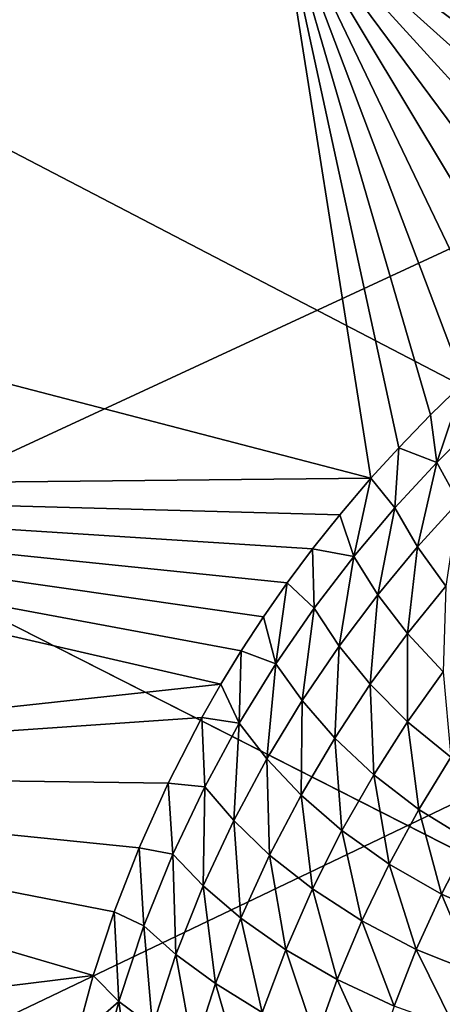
# Model space of a CAD drawing. Header units: millimetres. Extents: x -100 to 100, y -30 to 32.
# Tile 66 of 106: x 8.887 to 9.426, y 0.433 to 1.689. Entities that reach past the tile are written whole.
import ezdxf

# ---------------------------------------------------------------- set-up
doc = ezdxf.new("R2010")
doc.units = ezdxf.units.MM
doc.header["$LTSCALE"] = 65.185185
for name, color, linetype in [('110', 7, 'CONTINUOUS'), ('118', 7, 'CONTINUOUS'), ('120', 7, 'CONTINUOUS'), ('25', 7, 'CONTINUOUS'), ('26', 7, 'CONTINUOUS'), ('3', 7, 'CONTINUOUS'), ('32', 7, 'CONTINUOUS'), ('35', 7, 'CONTINUOUS'), ('40', 7, 'CONTINUOUS'), ('6', 7, 'CONTINUOUS'), ('61', 7, 'CONTINUOUS'), ('97', 7, 'CONTINUOUS')]:
    doc.layers.add(name, color=color, linetype=linetype)

msp = doc.modelspace()

# ---------------------------------------------------------------- linework, layer by layer
at = {"layer": '110', "color": 7, "linetype": 'Continuous'}
for points in [[(79, 27.8, 369.2), (-79, 27.8, 369.2), (79, -27.8, 369.2), (79, 27.8, 369.2)], [(79, -27.8, 369.2), (-79, 27.8, 369.2), (-79, -27.8, 369.2), (79, -27.8, 369.2)]]:
    msp.add_3dface(points, dxfattribs=at)
at = {"layer": '118', "linetype": 'Continuous'}
for points in [[(-79.5, 27.9506, 21.25), (-60.3998, 27.7492, 22.441), (79.5, -29.9083, 363.4999), (-79.5, 27.9506, 21.25)], [(-79.5, -29.9083, 363.4999), (-79.5, 27.9506, 21.25), (79.5, -29.9083, 363.4999), (-79.5, -29.9083, 363.4999)], [(-60.3998, 27.7492, 22.441), (-60.2254, 27.7477, 22.4498), (79.5, -29.9083, 363.4999), (-60.3998, 27.7492, 22.441)], [(-60.2254, 27.7477, 22.4498), (60.2254, 27.7477, 22.4498), (79.5, -29.9083, 363.4999), (-60.2254, 27.7477, 22.4498)]]:
    msp.add_3dface(points, dxfattribs=at)
at = {"layer": '120', "linetype": 'Continuous'}
for points in [[(79.5, -28.5616, 363.75), (79.5, 29.2973, 21.5001), (-79.5, -28.5616, 363.75), (79.5, -28.5616, 363.75)], [(-79.5, -28.5616, 363.75), (79.5, 29.2973, 21.5001), (60.3577, 29.1375, 22.4453), (-79.5, -28.5616, 363.75)], [(60.1867, 29.1369, 22.4484), (-79.5, -28.5616, 363.75), (60.3577, 29.1375, 22.4453), (60.1867, 29.1369, 22.4484)], [(-60.1867, 29.1369, 22.4484), (-79.5, -28.5616, 363.75), (60.1867, 29.1369, 22.4484), (-60.1867, 29.1369, 22.4484)]]:
    msp.add_3dface(points, dxfattribs=at)
at = {"layer": '25', "color": 7, "linetype": 'Continuous'}
for points in [[(51, 23, 14), (51, -23, 14), (-50, -23, 14), (51, 23, 14)], [(-50, 23, 14), (51, 23, 14), (-50, -23, 14), (-50, 23, 14)]]:
    msp.add_3dface(points, dxfattribs=at)
at = {"layer": '26', "color": 7, "linetype": 'Continuous'}
for points in [[(-50, -23, 18), (51, -23, 18), (-50, 23, 18), (-50, -23, 18)], [(-50, 23, 18), (51, -23, 18), (51, 23, 18), (-50, 23, 18)]]:
    msp.add_3dface(points, dxfattribs=at)
at = {"layer": '3', "color": 7, "linetype": 'Continuous'}
for points in [[(-100, 30, -2), (100, 30, -2), (-100, -30, -2), (-100, 30, -2)], [(-100, -30, -2), (100, 30, -2), (100, -30, -2), (-100, -30, -2)]]:
    msp.add_3dface(points, dxfattribs=at)
at = {"layer": '32', "color": 253, "linetype": 'Continuous', "true_color": 0xaab4c3}
for points in [[(8.001, 1.4519, 5.1), (7.9278, 1.8094, 5.1), (9.2166, 1.8541, 6.9428), (8.001, 1.4519, 5.1)], [(9.3351, 1.1044, 6.9412), (8.001, 1.4519, 5.1), (9.2166, 1.8541, 6.9428), (9.3351, 1.1044, 6.9412)], [(9.3351, 1.1044, 6.9412), (9.2166, 1.8541, 6.9428), (9.3707, 1.1434, 7.0024), (9.3351, 1.1044, 6.9412)], [(9.2166, 1.8541, 6.9428), (10.4446, 1.6937, 8.8442), (10.3852, 1.6848, 8.7422), (9.2166, 1.8541, 6.9428)], [(9.2166, 1.8541, 6.9428), (10.3852, 1.6848, 8.7422), (10.3272, 1.6742, 8.6429), (9.2166, 1.8541, 6.9428)], [(9.3707, 1.1434, 7.0024), (9.2166, 1.8541, 6.9428), (9.4111, 1.1852, 7.072), (9.3707, 1.1434, 7.0024)], [(9.4111, 1.1852, 7.072), (9.2166, 1.8541, 6.9428), (9.4536, 1.2264, 7.1451), (9.4111, 1.1852, 7.072)], [(9.4536, 1.2264, 7.1451), (9.2166, 1.8541, 6.9428), (9.4983, 1.2666, 7.2219), (9.4536, 1.2264, 7.1451)], [(9.4983, 1.2666, 7.2219), (9.2166, 1.8541, 6.9428), (9.5452, 1.3062, 7.3024), (9.4983, 1.2666, 7.2219)], [(9.5452, 1.3062, 7.3024), (9.2166, 1.8541, 6.9428), (9.5944, 1.3447, 7.3869), (9.5452, 1.3062, 7.3024)], [(9.5944, 1.3447, 7.3869), (9.2166, 1.8541, 6.9428), (9.6462, 1.3824, 7.4757), (9.5944, 1.3447, 7.3869)], [(9.6462, 1.3824, 7.4757), (9.2166, 1.8541, 6.9428), (9.7004, 1.419, 7.5688), (9.6462, 1.3824, 7.4757)], [(9.7004, 1.419, 7.5688), (9.2166, 1.8541, 6.9428), (9.7575, 1.4543, 7.6665), (9.7004, 1.419, 7.5688)], [(9.7575, 1.4543, 7.6665), (9.2166, 1.8541, 6.9428), (9.797, 1.4772, 7.7343), (9.7575, 1.4543, 7.6665)], [(9.797, 1.4772, 7.7343), (9.2166, 1.8541, 6.9428), (9.8378, 1.4996, 7.8042), (9.797, 1.4772, 7.7343)], [(9.8378, 1.4996, 7.8042), (9.2166, 1.8541, 6.9428), (9.8799, 1.5212, 7.8764), (9.8378, 1.4996, 7.8042)], [(9.8799, 1.5212, 7.8764), (9.2166, 1.8541, 6.9428), (9.9236, 1.5421, 7.9512), (9.8799, 1.5212, 7.8764)], [(9.9236, 1.5421, 7.9512), (9.2166, 1.8541, 6.9428), (9.9687, 1.5621, 8.0285), (9.9236, 1.5421, 7.9512)], [(9.9687, 1.5621, 8.0285), (9.2166, 1.8541, 6.9428), (10.0153, 1.5815, 8.1083), (9.9687, 1.5621, 8.0285)], [(10.0153, 1.5815, 8.1083), (9.2166, 1.8541, 6.9428), (10.0634, 1.5999, 8.1907), (10.0153, 1.5815, 8.1083)], [(10.0634, 1.5999, 8.1907), (9.2166, 1.8541, 6.9428), (10.113, 1.6171, 8.2757), (10.0634, 1.5999, 8.1907)], [(10.113, 1.6171, 8.2757), (9.2166, 1.8541, 6.9428), (10.1643, 1.6332, 8.3636), (10.113, 1.6171, 8.2757)], [(10.1643, 1.6332, 8.3636), (9.2166, 1.8541, 6.9428), (10.2172, 1.6483, 8.4543), (10.1643, 1.6332, 8.3636)], [(10.2172, 1.6483, 8.4543), (9.2166, 1.8541, 6.9428), (10.2716, 1.662, 8.5475), (10.2172, 1.6483, 8.4543)], [(10.2716, 1.662, 8.5475), (9.2166, 1.8541, 6.9428), (10.3272, 1.6742, 8.6429), (10.2716, 1.662, 8.5475)], [(8.0581, 1.0914, 5.1), (8.001, 1.4519, 5.1), (9.3351, 1.1044, 6.9412), (8.0581, 1.0914, 5.1)], [(9.2954, 1.0578, 6.8728), (8.0581, 1.0914, 5.1), (9.3351, 1.1044, 6.9412), (9.2954, 1.0578, 6.8728)], [(8.099, 0.7289, 5.1), (8.0581, 1.0914, 5.1), (9.1438, 0.8417, 6.6114), (8.099, 0.7289, 5.1)], [(9.1438, 0.8417, 6.6114), (8.0581, 1.0914, 5.1), (9.1698, 0.8844, 6.6564), (9.1438, 0.8417, 6.6114)], [(9.1698, 0.8844, 6.6564), (8.0581, 1.0914, 5.1), (9.1981, 0.9276, 6.7051), (9.1698, 0.8844, 6.6564)], [(9.1981, 0.9276, 6.7051), (8.0581, 1.0914, 5.1), (9.2283, 0.9711, 6.7574), (9.1981, 0.9276, 6.7051)], [(9.2283, 0.9711, 6.7574), (8.0581, 1.0914, 5.1), (9.2608, 1.0145, 6.8132), (9.2283, 0.9711, 6.7574)], [(9.2608, 1.0145, 6.8132), (8.0581, 1.0914, 5.1), (9.2954, 1.0578, 6.8728), (9.2608, 1.0145, 6.8132)], [(9.1197, 0.7993, 6.5698), (8.099, 0.7289, 5.1), (9.1438, 0.8417, 6.6114), (9.1197, 0.7993, 6.5698)], [(9.0765, 0.7157, 6.4952), (8.099, 0.7289, 5.1), (9.1197, 0.7993, 6.5698), (9.0765, 0.7157, 6.4952)], [(8.1235, 0.3648, 5.1), (8.099, 0.7289, 5.1), (8.9812, 0.4701, 6.3302), (8.1235, 0.3648, 5.1)], [(8.9812, 0.4701, 6.3302), (8.099, 0.7289, 5.1), (9.0079, 0.5512, 6.3763), (8.9812, 0.4701, 6.3302)], [(9.0079, 0.5512, 6.3763), (8.099, 0.7289, 5.1), (9.0395, 0.6331, 6.4311), (9.0079, 0.5512, 6.3763)], [(9.0395, 0.6331, 6.4311), (8.099, 0.7289, 5.1), (9.0765, 0.7157, 6.4952), (9.0395, 0.6331, 6.4311)], [(8.9593, 0.3895, 6.2921), (8.1235, 0.3648, 5.1), (8.9812, 0.4701, 6.3302), (8.9593, 0.3895, 6.2921)]]:
    msp.add_3dface(points, dxfattribs=at)
at = {"layer": '35', "color": 253, "linetype": 'Continuous', "true_color": 0xaab4c3}
for points in [[(9.4111, 1.1852, 7.072), (9.4536, 1.2264, 7.1451), (9.4191, 1.1244, 7.067), (9.4111, 1.1852, 7.072)], [(9.4191, 1.1244, 7.067), (9.4536, 1.2264, 7.1451), (9.4737, 1.1784, 7.1609), (9.4191, 1.1244, 7.067)], [(9.3707, 1.1434, 7.0024), (9.4111, 1.1852, 7.072), (9.4191, 1.1244, 7.067), (9.3707, 1.1434, 7.0024)], [(9.4191, 1.1244, 7.067), (9.4737, 1.1784, 7.1609), (9.4467, 1.0744, 7.0815), (9.4191, 1.1244, 7.067)], [(9.3351, 1.1044, 6.9412), (9.3707, 1.1434, 7.0024), (9.3656, 1.0665, 6.9751), (9.3351, 1.1044, 6.9412)], [(9.3656, 1.0665, 6.9751), (9.3707, 1.1434, 7.0024), (9.4191, 1.1244, 7.067), (9.3656, 1.0665, 6.9751)], [(9.3656, 1.0665, 6.9751), (9.4191, 1.1244, 7.067), (9.3946, 1.017, 6.9915), (9.3656, 1.0665, 6.9751)], [(9.3946, 1.017, 6.9915), (9.4191, 1.1244, 7.067), (9.4467, 1.0744, 7.0815), (9.3946, 1.017, 6.9915)], [(9.2954, 1.0578, 6.8728), (9.3351, 1.1044, 6.9412), (9.3135, 1.0048, 6.8854), (9.2954, 1.0578, 6.8728)], [(9.3135, 1.0048, 6.8854), (9.3351, 1.1044, 6.9412), (9.3656, 1.0665, 6.9751), (9.3135, 1.0048, 6.8854)], [(9.3946, 1.017, 6.9915), (9.4467, 1.0744, 7.0815), (9.4307, 0.9669, 7.004), (9.3946, 1.017, 6.9915)], [(9.2608, 1.0145, 6.8132), (9.2954, 1.0578, 6.8728), (9.3135, 1.0048, 6.8854), (9.2608, 1.0145, 6.8132)], [(9.3135, 1.0048, 6.8854), (9.3656, 1.0665, 6.9751), (9.3438, 0.9557, 6.9038), (9.3135, 1.0048, 6.8854)], [(9.3438, 0.9557, 6.9038), (9.3656, 1.0665, 6.9751), (9.3946, 1.017, 6.9915), (9.3438, 0.9557, 6.9038)], [(9.2283, 0.9711, 6.7574), (9.2608, 1.0145, 6.8132), (9.2629, 0.9386, 6.7982), (9.2283, 0.9711, 6.7574)], [(9.2629, 0.9386, 6.7982), (9.2608, 1.0145, 6.8132), (9.3135, 1.0048, 6.8854), (9.2629, 0.9386, 6.7982)], [(9.2629, 0.9386, 6.7982), (9.3135, 1.0048, 6.8854), (9.2947, 0.8904, 6.819), (9.2629, 0.9386, 6.7982)], [(9.2947, 0.8904, 6.819), (9.3135, 1.0048, 6.8854), (9.3438, 0.9557, 6.9038), (9.2947, 0.8904, 6.819)], [(9.3438, 0.9557, 6.9038), (9.3946, 1.017, 6.9915), (9.3817, 0.9062, 6.9184), (9.3438, 0.9557, 6.9038)], [(9.3817, 0.9062, 6.9184), (9.3946, 1.017, 6.9915), (9.4307, 0.9669, 7.004), (9.3817, 0.9062, 6.9184)], [(9.1981, 0.9276, 6.7051), (9.2283, 0.9711, 6.7574), (9.214, 0.8677, 6.7141), (9.1981, 0.9276, 6.7051)], [(9.214, 0.8677, 6.7141), (9.2283, 0.9711, 6.7574), (9.2629, 0.9386, 6.7982), (9.214, 0.8677, 6.7141)], [(9.2947, 0.8904, 6.819), (9.3438, 0.9557, 6.9038), (9.3344, 0.8416, 6.8358), (9.2947, 0.8904, 6.819)], [(9.3344, 0.8416, 6.8358), (9.3438, 0.9557, 6.9038), (9.3817, 0.9062, 6.9184), (9.3344, 0.8416, 6.8358)], [(9.3817, 0.9062, 6.9184), (9.4307, 0.9669, 7.004), (9.4271, 0.8576, 6.9278), (9.3817, 0.9062, 6.9184)], [(9.214, 0.8677, 6.7141), (9.2629, 0.9386, 6.7982), (9.2475, 0.8208, 6.7374), (9.214, 0.8677, 6.7141)], [(9.2475, 0.8208, 6.7374), (9.2629, 0.9386, 6.7982), (9.2947, 0.8904, 6.819), (9.2475, 0.8208, 6.7374)], [(9.1698, 0.8844, 6.6564), (9.1981, 0.9276, 6.7051), (9.214, 0.8677, 6.7141), (9.1698, 0.8844, 6.6564)], [(9.3344, 0.8416, 6.8358), (9.3817, 0.9062, 6.9184), (9.3819, 0.7938, 6.8473), (9.3344, 0.8416, 6.8358)], [(9.3819, 0.7938, 6.8473), (9.3817, 0.9062, 6.9184), (9.4271, 0.8576, 6.9278), (9.3819, 0.7938, 6.8473)], [(9.1438, 0.8417, 6.6114), (9.1698, 0.8844, 6.6564), (9.1672, 0.7919, 6.6336), (9.1438, 0.8417, 6.6114)], [(9.1672, 0.7919, 6.6336), (9.1698, 0.8844, 6.6564), (9.214, 0.8677, 6.7141), (9.1672, 0.7919, 6.6336)], [(9.2475, 0.8208, 6.7374), (9.2947, 0.8904, 6.819), (9.2891, 0.7731, 6.7566), (9.2475, 0.8208, 6.7374)], [(9.2891, 0.7731, 6.7566), (9.2947, 0.8904, 6.819), (9.3344, 0.8416, 6.8358), (9.2891, 0.7731, 6.7566)], [(9.1672, 0.7919, 6.6336), (9.214, 0.8677, 6.7141), (9.2024, 0.7465, 6.6596), (9.1672, 0.7919, 6.6336)], [(9.2024, 0.7465, 6.6596), (9.214, 0.8677, 6.7141), (9.2475, 0.8208, 6.7374), (9.2024, 0.7465, 6.6596)], [(9.3819, 0.7938, 6.8473), (9.4271, 0.8576, 6.9278), (9.437, 0.7485, 6.8523), (9.3819, 0.7938, 6.8473)], [(9.1197, 0.7993, 6.5698), (9.1438, 0.8417, 6.6114), (9.1672, 0.7919, 6.6336), (9.1197, 0.7993, 6.5698)], [(9.2891, 0.7731, 6.7566), (9.3344, 0.8416, 6.8358), (9.3388, 0.7263, 6.7704), (9.2891, 0.7731, 6.7566)], [(9.3388, 0.7263, 6.7704), (9.3344, 0.8416, 6.8358), (9.3819, 0.7938, 6.8473), (9.3388, 0.7263, 6.7704)], [(9.2024, 0.7465, 6.6596), (9.2475, 0.8208, 6.7374), (9.2461, 0.7004, 6.6816), (9.2024, 0.7465, 6.6596)], [(9.2461, 0.7004, 6.6816), (9.2475, 0.8208, 6.7374), (9.2891, 0.7731, 6.7566), (9.2461, 0.7004, 6.6816)], [(9.0765, 0.7157, 6.4952), (9.1197, 0.7993, 6.5698), (9.1232, 0.7109, 6.5577), (9.0765, 0.7157, 6.4952)], [(9.1232, 0.7109, 6.5577), (9.1197, 0.7993, 6.5698), (9.1672, 0.7919, 6.6336), (9.1232, 0.7109, 6.5577)], [(9.1232, 0.7109, 6.5577), (9.1672, 0.7919, 6.6336), (9.1602, 0.6677, 6.5867), (9.1232, 0.7109, 6.5577)], [(9.1602, 0.6677, 6.5867), (9.1672, 0.7919, 6.6336), (9.2024, 0.7465, 6.6596), (9.1602, 0.6677, 6.5867)], [(9.3388, 0.7263, 6.7704), (9.3819, 0.7938, 6.8473), (9.3964, 0.6821, 6.7773), (9.3388, 0.7263, 6.7704)], [(9.3964, 0.6821, 6.7773), (9.3819, 0.7938, 6.8473), (9.437, 0.7485, 6.8523), (9.3964, 0.6821, 6.7773)], [(9.2461, 0.7004, 6.6816), (9.2891, 0.7731, 6.7566), (9.2982, 0.6551, 6.6978), (9.2461, 0.7004, 6.6816)], [(9.2982, 0.6551, 6.6978), (9.2891, 0.7731, 6.7566), (9.3388, 0.7263, 6.7704), (9.2982, 0.6551, 6.6978)], [(9.1602, 0.6677, 6.5867), (9.2024, 0.7465, 6.6596), (9.206, 0.6238, 6.6116), (9.1602, 0.6677, 6.5867)], [(9.206, 0.6238, 6.6116), (9.2024, 0.7465, 6.6596), (9.2461, 0.7004, 6.6816), (9.206, 0.6238, 6.6116)], [(9.3964, 0.6821, 6.7773), (9.437, 0.7485, 6.8523), (9.4605, 0.6424, 6.7763), (9.3964, 0.6821, 6.7773)], [(9.2982, 0.6551, 6.6978), (9.3388, 0.7263, 6.7704), (9.3583, 0.6123, 6.7068), (9.2982, 0.6551, 6.6978)], [(9.3583, 0.6123, 6.7068), (9.3388, 0.7263, 6.7704), (9.3964, 0.6821, 6.7773), (9.3583, 0.6123, 6.7068)], [(9.0395, 0.6331, 6.4311), (9.0765, 0.7157, 6.4952), (9.0824, 0.6248, 6.4875), (9.0395, 0.6331, 6.4311)], [(9.0824, 0.6248, 6.4875), (9.0765, 0.7157, 6.4952), (9.1232, 0.7109, 6.5577), (9.0824, 0.6248, 6.4875)], [(9.0824, 0.6248, 6.4875), (9.1232, 0.7109, 6.5577), (9.1214, 0.5845, 6.5197), (9.0824, 0.6248, 6.4875)], [(9.1214, 0.5845, 6.5197), (9.1232, 0.7109, 6.5577), (9.1602, 0.6677, 6.5867), (9.1214, 0.5845, 6.5197)], [(9.206, 0.6238, 6.6116), (9.2461, 0.7004, 6.6816), (9.2605, 0.5806, 6.6306), (9.206, 0.6238, 6.6116)], [(9.2605, 0.5806, 6.6306), (9.2461, 0.7004, 6.6816), (9.2982, 0.6551, 6.6978), (9.2605, 0.5806, 6.6306)], [(9.3583, 0.6123, 6.7068), (9.3964, 0.6821, 6.7773), (9.4252, 0.5741, 6.7074), (9.3583, 0.6123, 6.7068)], [(9.4252, 0.5741, 6.7074), (9.3964, 0.6821, 6.7773), (9.4605, 0.6424, 6.7763), (9.4252, 0.5741, 6.7074)], [(9.1214, 0.5845, 6.5197), (9.1602, 0.6677, 6.5867), (9.1694, 0.5435, 6.5478), (9.1214, 0.5845, 6.5197)], [(9.1694, 0.5435, 6.5478), (9.1602, 0.6677, 6.5867), (9.206, 0.6238, 6.6116), (9.1694, 0.5435, 6.5478)], [(9.2605, 0.5806, 6.6306), (9.2982, 0.6551, 6.6978), (9.3234, 0.5398, 6.642), (9.2605, 0.5806, 6.6306)], [(9.3234, 0.5398, 6.642), (9.2982, 0.6551, 6.6978), (9.3583, 0.6123, 6.7068), (9.3234, 0.5398, 6.642)], [(9.4252, 0.5741, 6.7074), (9.4605, 0.6424, 6.7763), (9.4969, 0.5423, 6.6985), (9.4252, 0.5741, 6.7074)], [(9.0079, 0.5512, 6.3763), (9.0395, 0.6331, 6.4311), (9.0457, 0.5335, 6.4241), (9.0079, 0.5512, 6.3763)], [(9.0457, 0.5335, 6.4241), (9.0395, 0.6331, 6.4311), (9.0824, 0.6248, 6.4875), (9.0457, 0.5335, 6.4241)], [(9.0457, 0.5335, 6.4241), (9.0824, 0.6248, 6.4875), (9.0866, 0.497, 6.4597), (9.0457, 0.5335, 6.4241)], [(9.0866, 0.497, 6.4597), (9.0824, 0.6248, 6.4875), (9.1214, 0.5845, 6.5197), (9.0866, 0.497, 6.4597)], [(9.1694, 0.5435, 6.5478), (9.206, 0.6238, 6.6116), (9.2265, 0.5031, 6.5698), (9.1694, 0.5435, 6.5478)], [(9.2265, 0.5031, 6.5698), (9.206, 0.6238, 6.6116), (9.2605, 0.5806, 6.6306), (9.2265, 0.5031, 6.5698)], [(9.3234, 0.5398, 6.642), (9.3583, 0.6123, 6.7068), (9.393, 0.5035, 6.6442), (9.3234, 0.5398, 6.642)], [(9.393, 0.5035, 6.6442), (9.3583, 0.6123, 6.7068), (9.4252, 0.5741, 6.7074), (9.393, 0.5035, 6.6442)], [(9.0866, 0.497, 6.4597), (9.1214, 0.5845, 6.5197), (9.1369, 0.4598, 6.4912), (9.0866, 0.497, 6.4597)], [(9.1369, 0.4598, 6.4912), (9.1214, 0.5845, 6.5197), (9.1694, 0.5435, 6.5478), (9.1369, 0.4598, 6.4912)], [(9.2265, 0.5031, 6.5698), (9.2605, 0.5806, 6.6306), (9.2921, 0.465, 6.5837), (9.2265, 0.5031, 6.5698)], [(9.2921, 0.465, 6.5837), (9.2605, 0.5806, 6.6306), (9.3234, 0.5398, 6.642), (9.2921, 0.465, 6.5837)], [(9.393, 0.5035, 6.6442), (9.4252, 0.5741, 6.7074), (9.4676, 0.4735, 6.6363), (9.393, 0.5035, 6.6442)], [(9.4676, 0.4735, 6.6363), (9.4252, 0.5741, 6.7074), (9.4969, 0.5423, 6.6985), (9.4676, 0.4735, 6.6363)], [(8.9812, 0.4701, 6.3302), (9.0079, 0.5512, 6.3763), (9.0137, 0.437, 6.369), (8.9812, 0.4701, 6.3302)], [(9.0137, 0.437, 6.369), (9.0079, 0.5512, 6.3763), (9.0457, 0.5335, 6.4241), (9.0137, 0.437, 6.369)], [(9.1369, 0.4598, 6.4912), (9.1694, 0.5435, 6.5478), (9.1966, 0.4231, 6.5163), (9.1369, 0.4598, 6.4912)], [(9.1966, 0.4231, 6.5163), (9.1694, 0.5435, 6.5478), (9.2265, 0.5031, 6.5698), (9.1966, 0.4231, 6.5163)], [(9.0137, 0.437, 6.369), (9.0457, 0.5335, 6.4241), (9.0565, 0.4053, 6.4079), (9.0137, 0.437, 6.369)], [(9.0565, 0.4053, 6.4079), (9.0457, 0.5335, 6.4241), (9.0866, 0.497, 6.4597), (9.0565, 0.4053, 6.4079)], [(9.2921, 0.465, 6.5837), (9.3234, 0.5398, 6.642), (9.3647, 0.4312, 6.5879), (9.2921, 0.465, 6.5837)], [(9.3647, 0.4312, 6.5879), (9.3234, 0.5398, 6.642), (9.393, 0.5035, 6.6442), (9.3647, 0.4312, 6.5879)], [(9.1966, 0.4231, 6.5163), (9.2265, 0.5031, 6.5698), (9.2651, 0.3886, 6.533), (9.1966, 0.4231, 6.5163)], [(9.2651, 0.3886, 6.533), (9.2265, 0.5031, 6.5698), (9.2921, 0.465, 6.5837), (9.2651, 0.3886, 6.533)], [(9.3647, 0.4312, 6.5879), (9.393, 0.5035, 6.6442), (9.442, 0.4035, 6.581), (9.3647, 0.4312, 6.5879)], [(9.442, 0.4035, 6.581), (9.393, 0.5035, 6.6442), (9.4676, 0.4735, 6.6363), (9.442, 0.4035, 6.581)], [(9.0565, 0.4053, 6.4079), (9.0866, 0.497, 6.4597), (9.1091, 0.373, 6.4427), (9.0565, 0.4053, 6.4079)], [(9.1091, 0.373, 6.4427), (9.0866, 0.497, 6.4597), (9.1369, 0.4598, 6.4912), (9.1091, 0.373, 6.4427)], [(8.9593, 0.3895, 6.2921), (8.9812, 0.4701, 6.3302), (9.0137, 0.437, 6.369), (8.9593, 0.3895, 6.2921)], [(9.2651, 0.3886, 6.533), (9.2921, 0.465, 6.5837), (9.3406, 0.3579, 6.5393), (9.2651, 0.3886, 6.533)], [(9.3406, 0.3579, 6.5393), (9.2921, 0.465, 6.5837), (9.3647, 0.4312, 6.5879), (9.3406, 0.3579, 6.5393)], [(9.1091, 0.373, 6.4427), (9.1369, 0.4598, 6.4912), (9.1714, 0.3411, 6.4711), (9.1091, 0.373, 6.4427)], [(9.1714, 0.3411, 6.4711), (9.1369, 0.4598, 6.4912), (9.1966, 0.4231, 6.5163), (9.1714, 0.3411, 6.4711)], [(8.9872, 0.3351, 6.3233), (8.9593, 0.3895, 6.2921), (9.0137, 0.437, 6.369), (8.9872, 0.3351, 6.3233)], [(8.9872, 0.3351, 6.3233), (9.0137, 0.437, 6.369), (9.0319, 0.3096, 6.3654), (8.9872, 0.3351, 6.3233)], [(9.0319, 0.3096, 6.3654), (9.0137, 0.437, 6.369), (9.0565, 0.4053, 6.4079), (9.0319, 0.3096, 6.3654)]]:
    msp.add_3dface(points, dxfattribs=at)
at = {"layer": '40', "linetype": 'Continuous'}
for points in [[(-79.5, -27.0826, 365.5), (-79.5, 29, 365.5), (79.5, 29, 365.5), (-79.5, -27.0826, 365.5)], [(79.5, -27.0826, 365.5), (-79.5, -27.0826, 365.5), (79.5, 29, 365.5), (79.5, -27.0826, 365.5)]]:
    msp.add_3dface(points, dxfattribs=at)
at = {"layer": '6', "color": 7, "linetype": 'Continuous'}
for points in [[(-98, -28), (98, -28), (-98, 28), (-98, -28)], [(-98, 28), (98, -28), (98, 28), (-98, 28)]]:
    msp.add_3dface(points, dxfattribs=at)
at = {"layer": '61', "linetype": 'Continuous'}
for points in [[(3.7909, -7.0448, 396), (4.4072, -6.6766, 396), (55, 22.5, 396), (3.7909, -7.0448, 396)], [(3.7909, -7.0448, 396), (55, 22.5, 396), (55, -22.5, 396), (3.7909, -7.0448, 396)], [(4.4072, -6.6766, 396), (4.9879, -6.2546, 396), (55, 22.5, 396), (4.4072, -6.6766, 396)], [(4.9879, -6.2546, 396), (5.5285, -5.7824, 396), (55, 22.5, 396), (4.9879, -6.2546, 396)], [(5.5285, -5.7824, 396), (6.0246, -5.2635, 396), (55, 22.5, 396), (5.5285, -5.7824, 396)], [(6.0246, -5.2635, 396), (6.4721, -4.7023, 396), (55, 22.5, 396), (6.0246, -5.2635, 396)], [(6.4721, -4.7023, 396), (6.8676, -4.1032, 396), (55, 22.5, 396), (6.4721, -4.7023, 396)], [(6.8676, -4.1032, 396), (7.2077, -3.4711, 396), (55, 22.5, 396), (6.8676, -4.1032, 396)], [(7.2077, -3.4711, 396), (7.4899, -2.811, 396), (55, 22.5, 396), (7.2077, -3.4711, 396)], [(7.4899, -2.811, 396), (7.7117, -2.1283, 396), (55, 22.5, 396), (7.4899, -2.811, 396)], [(7.7117, -2.1283, 396), (7.8714, -1.4284, 396), (55, 22.5, 396), (7.7117, -2.1283, 396)], [(7.8714, 1.4284, 396), (7.7117, 2.1283, 396), (55, 22.5, 396), (7.8714, 1.4284, 396)], [(7.8714, -1.4284, 396), (7.9678, -0.7171, 396), (55, 22.5, 396), (7.8714, -1.4284, 396)], [(7.9678, 0.7171, 396), (7.8714, 1.4284, 396), (55, 22.5, 396), (7.9678, 0.7171, 396)], [(7.9678, -0.7171, 396), (8, 0, 396), (55, 22.5, 396), (7.9678, -0.7171, 396)], [(8, 0, 396), (7.9678, 0.7171, 396), (55, 22.5, 396), (8, 0, 396)]]:
    msp.add_3dface(points, dxfattribs=at)
at = {"layer": '97', "linetype": 'Continuous'}
for points in [[(55, 22.5, 399), (3.791, 7.0448, 399), (55, -22.5, 399), (55, 22.5, 399)], [(3.791, 7.0448, 399), (4.4072, 6.6766, 399), (55, -22.5, 399), (3.791, 7.0448, 399)], [(4.4072, 6.6766, 399), (4.988, 6.2546, 399), (55, -22.5, 399), (4.4072, 6.6766, 399)], [(4.988, 6.2546, 399), (5.5285, 5.7823, 399), (55, -22.5, 399), (4.988, 6.2546, 399)], [(5.5285, 5.7823, 399), (6.0245, 5.2635, 399), (55, -22.5, 399), (5.5285, 5.7823, 399)], [(6.0245, 5.2635, 399), (6.4721, 4.7023, 399), (55, -22.5, 399), (6.0245, 5.2635, 399)], [(6.4721, 4.7023, 399), (6.8676, 4.1032, 399), (55, -22.5, 399), (6.4721, 4.7023, 399)], [(6.8676, 4.1032, 399), (7.2077, 3.4711, 399), (55, -22.5, 399), (6.8676, 4.1032, 399)], [(7.2077, 3.4711, 399), (7.4899, 2.811, 399), (55, -22.5, 399), (7.2077, 3.4711, 399)], [(7.4899, 2.811, 399), (7.7117, 2.1283, 399), (55, -22.5, 399), (7.4899, 2.811, 399)], [(7.7117, 2.1283, 399), (7.8714, 1.4285, 399), (55, -22.5, 399), (7.7117, 2.1283, 399)], [(7.8714, 1.4285, 399), (7.9678, 0.7171, 399), (55, -22.5, 399), (7.8714, 1.4285, 399)], [(7.9678, 0.7171, 399), (8, 0, 399), (55, -22.5, 399), (7.9678, 0.7171, 399)]]:
    msp.add_3dface(points, dxfattribs=at)

doc.saveas('drawing.dxf')
